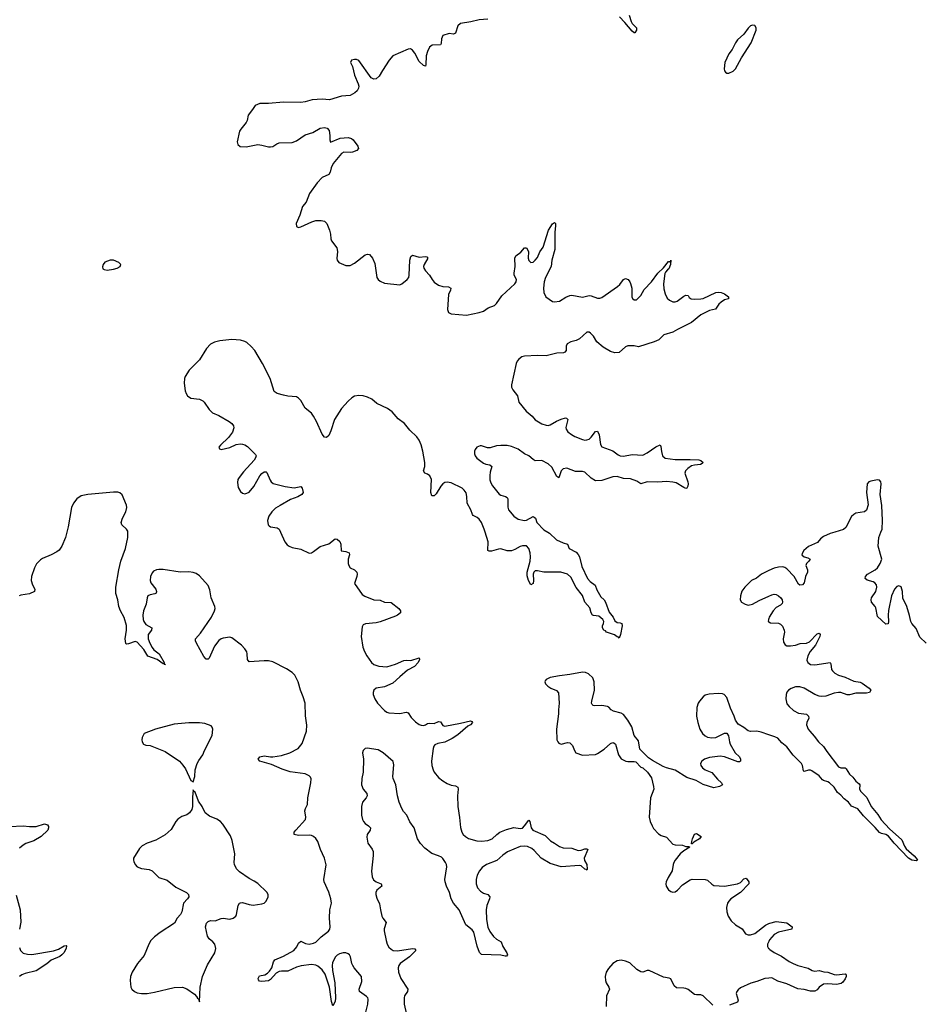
# Model space of a CAD drawing. Header units: inches. Extents: x 1552086 to 1694788, y 812325 to 917226.
# Tile 81 of 109: x 1633038 to 1641456, y 895610 to 904767. Entities that reach past the tile are written whole.
import ezdxf

# ---------------------------------------------------------------- set-up
doc = ezdxf.new("R2010")
doc.units = ezdxf.units.IN
doc.header["$MEASUREMENT"] = 0
for name, color, linetype in [('B6839', 7, 'Continuous'), ('B6849', 7, 'Continuous'), ('B6930', 7, 'Continuous'), ('B6940', 7, 'Continuous')]:
    doc.layers.add(name, color=color, linetype=linetype)

msp = doc.modelspace()

# ---------------------------------------------------------------- linework, layer by layer
at = {"layer": 'B6839', "color": 6}
for points, elevation in [([(1633476.5, 900000), (1633465, 899950), (1633430.6, 899869.4), (1633405.2, 899834.8), (1633382.8, 899817.2), (1633330, 899789.2), (1633250, 899756.3), (1633230, 899743.2), (1633194.8, 899705.2), (1633175.1, 899670), (1633148.9, 899590), (1633143.9, 899550), (1633155.9, 899510), (1633178.7, 899470), (1633175.2, 899450), (1633130, 899428.2), (1633050, 899415.7), (1633032.2, 899407.8)], 800), ([(1636233.8, 895450), (1636272.4, 895610), (1636276.3, 895656.3), (1636272.5, 895670), (1636262.5, 895682.5), (1636196.9, 895730), (1636194.3, 895750), (1636218.5, 895821.5), (1636215.1, 895870), (1636148.2, 895948.2), (1636134.5, 895970), (1636125.5, 895990), (1636111.9, 896051.9), (1636102.7, 896070), (1636090, 896080.9), (1636069.3, 896089.3), (1636043.6, 896090), (1636010, 896079.9), (1635990, 896067.8), (1635970, 896047), (1635944.7, 895995.3), (1635941.1, 895970), (1635944.9, 895924.9), (1635968.7, 895810), (1635973.7, 895670), (1635970, 895635.6), (1635950, 895595.1), (1635936.5, 895636.5), (1635918.2, 895770), (1635878.8, 895890), (1635850, 895931.7), (1635810, 895964.8), (1635790, 895973.9), (1635750, 895978.9), (1635652.7, 895967.3), (1635610, 895956.1), (1635530, 895917.2), (1635470, 895918.7), (1635450, 895914.8), (1635421.6, 895898.4), (1635370, 895841.6), (1635350, 895827.5), (1635290, 895821.9), (1635266, 895826), (1635256.6, 895836.6), (1635253.2, 895850), (1635266.4, 895873.6), (1635316.9, 895883.1), (1635341, 895899), (1635360.6, 895919.4), (1635382.6, 895950), (1635396.3, 896003.7), (1635410, 896022.5), (1635490, 896056.9), (1635585.1, 896110), (1635615.3, 896144.7), (1635630, 896178.4), (1635650, 896196.4), (1635696, 896176), (1635730, 896170.1), (1635770, 896178.7), (1635790, 896188.7), (1635841.1, 896238.9), (1635906.8, 896290), (1635920.7, 896310), (1635925, 896330), (1635916.8, 896410), (1635922.2, 896490), (1635936.6, 896550), (1635929.5, 896590), (1635910, 896651.4), (1635867.2, 896750), (1635864.1, 896770), (1635887.3, 896907.3), (1635870.7, 896970), (1635832.5, 897050), (1635810, 897123.7), (1635791.5, 897151.5), (1635770, 897169.9), (1635750, 897179), (1635730, 897181.9), (1635630, 897180.1), (1635588.7, 897190), (1635589.9, 897210), (1635604, 897230), (1635695.8, 897330), (1635698.6, 897350), (1635689.4, 897410.6), (1635693.2, 897430), (1635713.2, 897466.8), (1635714.9, 897530), (1635744.8, 897670), (1635745.8, 897705.9), (1635741, 897721), (1635730, 897734.6), (1635690, 897753.4), (1635553, 897773), (1635476.9, 897796.9), (1635379, 897839), (1635268.7, 897870), (1635253.3, 897890), (1635271, 897910), (1635310, 897920.1), (1635370, 897911.4), (1635390, 897912.6), (1635470, 897922.6), (1635550, 897947.2), (1635627.3, 897990), (1635663.8, 898036.2), (1635703.6, 898150), (1635706.6, 898206.6), (1635693, 898293), (1635691.6, 898410), (1635674.1, 898470), (1635647.1, 898530), (1635627.5, 898610), (1635594.3, 898670), (1635570, 898695.7), (1635516.4, 898730), (1635390, 898794.2), (1635350, 898803.2), (1635310, 898804.3), (1635170, 898794.1), (1635156.2, 898816.2), (1635152.8, 898870), (1635147.7, 898887.7), (1635130, 898915.9), (1635099.6, 898950), (1635010, 899018.5), (1634990, 899024.3), (1634930, 899015.9), (1634910, 899008.8), (1634890, 898994.7), (1634850, 898941.6), (1634797.7, 898830), (1634790, 898820.4), (1634770, 898820.7), (1634750, 898846), (1634681.9, 898970), (1634671.8, 898990), (1634671.6, 899010), (1634717.8, 899062.2), (1634820.8, 899210), (1634849.9, 899270), (1634854.2, 899290), (1634851.8, 899310), (1634816.7, 899390), (1634805.9, 899465.9), (1634790, 899505.6), (1634710, 899595), (1634677.1, 899617), (1634650, 899626.1), (1634610, 899631), (1634530, 899629.3), (1634370, 899654.2), (1634330, 899654.9), (1634309.2, 899650.8), (1634283, 899637), (1634270, 899622.4), (1634254.8, 899590), (1634249.6, 899550), (1634257.2, 899530), (1634304.5, 899470), (1634310.5, 899449.5), (1634305, 899435), (1634293.6, 899426.4), (1634250, 899419.3), (1634230, 899408.3), (1634222.7, 899390), (1634212.1, 899330), (1634187.5, 899270), (1634182.9, 899230), (1634186.9, 899190), (1634192.1, 899170), (1634210, 899142.2), (1634265.8, 899110), (1634264, 899090), (1634231.9, 899048.1), (1634233, 899010), (1634247, 898967), (1634268.3, 898928.3), (1634286.3, 898906.3), (1634334, 898870), (1634381.5, 898790), (1634380.2, 898780.2), (1634391.7, 898768.3), (1634383.7, 898770), (1634379.6, 898779.6), (1634370, 898775.3), (1634315.4, 898815.4), (1634228.5, 898848.5), (1634191.2, 898910), (1634130, 898978.8), (1634110, 898983.1), (1634050, 898961), (1634030, 898960.6), (1634025.1, 898965.1), (1634019.4, 899010), (1634031.2, 899090), (1634030, 899131.8), (1634007.9, 899207.9), (1633973.9, 899270), (1633960.7, 899310), (1633950.4, 899370), (1633932.8, 899430), (1633930.5, 899489.5), (1633959.1, 899650), (1633978, 899730), (1634022.3, 899850), (1634042.4, 899950), (1634042.6, 900000)], 800), ([(1635462.3, 900000), (1635502.7, 899910), (1635523.6, 899883.6), (1635541.4, 899870), (1635570, 899856.9), (1635650, 899842.9), (1635730, 899805.3), (1635750, 899809.5), (1635770, 899821.2), (1635830, 899867.1), (1635910, 899893.6), (1635970, 899939.3), (1635990, 899934.8), (1636013.8, 899913.8), (1636024.3, 899890), (1636025.8, 899825.8), (1636070, 899821.7), (1636101.3, 899810), (1636104.1, 899790), (1636090.1, 899750), (1636090.1, 899710), (1636096.8, 899690), (1636110.6, 899670.6), (1636149.6, 899649.6), (1636171.1, 899630), (1636175.2, 899610), (1636172.5, 899587.5), (1636150, 899524.7), (1636222.4, 899422.4), (1636244.6, 899404.6), (1636328.8, 899370), (1636389.6, 899369.6), (1636430, 899350.7), (1636490, 899347.8), (1636562.3, 899290), (1636578.9, 899270), (1636576.1, 899250), (1636551, 899230), (1636530, 899220.2), (1636390, 899167.7), (1636350, 899158.4), (1636251.6, 899148.4), (1636230, 899138.4), (1636219.9, 899120.1), (1636211, 899029), (1636227.3, 898930), (1636241.8, 898890), (1636264.2, 898850), (1636308.3, 898790), (1636330.4, 898770.4), (1636374.9, 898754.9), (1636450, 898749), (1636530, 898772.5), (1636610, 898808.4), (1636630, 898810.9), (1636674.2, 898805.8), (1636750, 898830.9), (1636755.5, 898815.5), (1636742.7, 898790), (1636708.1, 898750), (1636643.9, 898716.1), (1636570, 898655.8), (1636504.9, 898595.1), (1636430, 898562.1), (1636351.5, 898550), (1636330, 898532), (1636322, 898510), (1636323.8, 898490), (1636338.6, 898450), (1636364.4, 898410), (1636430, 898341), (1636450, 898326.9), (1636470, 898320.6), (1636570, 898315.5), (1636630, 898325.5), (1636650, 898319.4), (1636677, 898277), (1636716.2, 898236.2), (1636750, 898211.5), (1636770, 898205.7), (1636790, 898203.9), (1636810, 898208.7), (1636830, 898220.6), (1636850, 898225.7), (1636890, 898222.5), (1636930, 898238.9), (1636950, 898236.1), (1636970, 898204.2), (1636990, 898198), (1637135.8, 898224.2), (1637227.8, 898247.8), (1637241.1, 898241.1), (1637247.9, 898230), (1637229.2, 898210), (1637204.2, 898195.8), (1637110, 898114.8), (1637059.1, 898080.9), (1636990, 898047.4), (1636923.9, 898036.1), (1636898.1, 898021.9), (1636887.9, 898010), (1636880.6, 897990), (1636866.7, 897870), (1636869.6, 897830.4), (1636879.9, 897790), (1636890, 897767.8), (1636930, 897718.7), (1636970, 897687.1), (1637010, 897664.1), (1637048.3, 897648.3), (1637090, 897643.2), (1637110.1, 897630.1), (1637115, 897610), (1637106.1, 897550), (1637110.1, 897450), (1637125.9, 897345.9), (1637133.9, 897253.9), (1637147, 897210), (1637160.2, 897190), (1637180.7, 897170), (1637210, 897153.4), (1637286.4, 897130), (1637330, 897126.1), (1637390, 897134.5), (1637430, 897148.9), (1637472.8, 897190), (1637502.3, 897210), (1637563.6, 897236.4), (1637630, 897252.9), (1637690, 897245.2), (1637710.4, 897249.6), (1637730.8, 897269.2), (1637770, 897322.8), (1637781.1, 897310), (1637790.8, 897250), (1637808.1, 897230), (1637921.3, 897181.3), (1637970.4, 897130.4), (1638010.1, 897110), (1638056.8, 897076.8), (1638090, 897065.6), (1638170, 897062.6), (1638230, 897040.4), (1638256.3, 897043.7), (1638290, 897056), (1638310, 897056.5), (1638320.3, 897050), (1638283.5, 896970), (1638286.4, 896946.4), (1638308.8, 896910), (1638313.3, 896866.7), (1638310, 896859), (1638304.8, 896864.8), (1638290, 896867.8), (1638256.9, 896896.9), (1638242, 896902), (1638070, 896887.2), (1637970, 896919.6), (1637884.2, 896970), (1637820.3, 897040.3), (1637797.9, 897057.9), (1637756.6, 897076.6), (1637730, 897082.2), (1637690, 897077.8), (1637572.3, 897027.7), (1637530, 896997.6), (1637472.5, 896947.5), (1637377.2, 896910), (1637336.9, 896883.1), (1637311.7, 896850), (1637291.5, 896810), (1637281.5, 896770), (1637279.6, 896730), (1637294, 896694), (1637321.8, 896661.8), (1637350, 896643.9), (1637390.3, 896630), (1637407.7, 896610), (1637406.3, 896590), (1637381.5, 896530), (1637372.6, 896490), (1637378.1, 896398.1), (1637388.8, 896328.8), (1637408.1, 896288.1), (1637441.5, 896241.5), (1637470, 896216.4), (1637513.4, 896190), (1637529.1, 896149.1), (1637565.3, 896090), (1637570.9, 896069.1), (1637561.4, 896058.6), (1637550, 896056.6), (1637510, 896065.7), (1637330, 896072.4), (1637312.8, 896092.8), (1637290.3, 896150.3), (1637260.7, 896280.7), (1637242.7, 896302.7), (1637185.8, 896350), (1637124.3, 896490), (1637070, 896549.7), (1637048.6, 896590), (1637033.2, 896650), (1637005.2, 896710), (1636992.7, 896750), (1636991, 896771), (1637008.3, 896890), (1637004.9, 896910), (1636994.8, 896930), (1636970, 896966.5), (1636957.4, 896977.4), (1636930.9, 896991), (1636870, 897011.2), (1636802.6, 897062.6), (1636764.3, 897104.3), (1636735.5, 897150), (1636703.8, 897250), (1636665.7, 897305.7), (1636635.7, 897370), (1636604.5, 897404.5), (1636590.5, 897430), (1636565.9, 897490), (1636549.6, 897549.5), (1636535.3, 897650), (1636510.5, 897710.5), (1636507, 897730), (1636516.6, 897836.6), (1636509.2, 897869.2), (1636416.9, 897950), (1636370, 897975.9), (1636268.8, 897991.2), (1636250, 897989), (1636229.1, 897970.9), (1636225.7, 897950), (1636232.8, 897890), (1636231.8, 897770), (1636218.5, 897710), (1636215.9, 897650), (1636229.6, 897610), (1636264, 897570), (1636267.8, 897550), (1636257.2, 897530), (1636224.3, 897490), (1636216.4, 897450), (1636215.9, 897370), (1636223.8, 897330), (1636233.1, 897310), (1636249.6, 897290), (1636279.6, 897270), (1636297.5, 897250), (1636295, 897230), (1636266.7, 897190), (1636263.1, 897163.1), (1636274.8, 897110), (1636313.9, 897053.9), (1636323.3, 897030), (1636324.6, 896995.4), (1636307.4, 896847.4), (1636314, 896794), (1636327, 896767), (1636350.1, 896750.1), (1636398, 896730), (1636405, 896710), (1636358, 896670), (1636349.5, 896650), (1636347.7, 896630), (1636356.2, 896596.2), (1636383.1, 896543.1), (1636390.1, 896489.9), (1636405.4, 896430), (1636414.6, 896410), (1636444.7, 896370), (1636426.8, 896313.2), (1636425.9, 896294.1), (1636442.9, 896202.9), (1636453.2, 896170), (1636470, 896140.5), (1636490, 896121.3), (1636510, 896111.3), (1636550, 896106.3), (1636688.3, 896128.2), (1636710, 896126.5), (1636721.5, 896110), (1636661.3, 896050), (1636575.3, 895990), (1636561.4, 895970), (1636556.3, 895950), (1636559.9, 895910), (1636579.4, 895850), (1636644.4, 895750), (1636642.8, 895730), (1636614.2, 895690), (1636610.7, 895669.3), (1636612.9, 895610), (1636634, 895514)], 800), ([(1637946.5, 900000), (1637961.9, 899990), (1638028, 899928), (1638090, 899900.1), (1638129.5, 899889.5), (1638146.3, 899850), (1638210, 899814.5), (1638230, 899792.6), (1638240.8, 899770), (1638262.2, 899682.2), (1638315.3, 899570), (1638340.8, 899540.8), (1638388, 899508), (1638403.1, 899463.1), (1638439.9, 899399.9), (1638470.1, 899370), (1638483.6, 899350), (1638517.3, 899257.3), (1638552.8, 899210), (1638570, 899177.1), (1638590, 899159.3), (1638618.4, 899158.4), (1638634.8, 899150), (1638638, 899130), (1638624, 899050), (1638610, 899015.3), (1638605.1, 899025.1), (1638590, 899028.2), (1638565.3, 899045.3), (1638491.3, 899070), (1638482.1, 899082.1), (1638468.3, 899090), (1638455.3, 899110), (1638453.8, 899130), (1638464.4, 899150), (1638467.2, 899170), (1638458.7, 899190), (1638419.8, 899219.8), (1638370, 899225.6), (1638363, 899230), (1638351.1, 899250), (1638336.6, 899296.6), (1638289.5, 899350), (1638270.3, 899410.3), (1638210, 899485.4), (1638161.3, 899581.2), (1638129.5, 899609.5), (1638067.7, 899627.7), (1637908.3, 899628.3), (1637850, 899641.8), (1637830, 899641.5), (1637816.1, 899630), (1637809.6, 899610), (1637812.9, 899550), (1637810, 899522.9), (1637790, 899511.8), (1637766.6, 899550), (1637753.7, 899593.7), (1637754.1, 899630), (1637782.9, 899730), (1637785.2, 899770), (1637781.4, 899810), (1637771.2, 899848.8), (1637750, 899873.9), (1637710, 899874.9), (1637690, 899867.6), (1637641.7, 899838.3), (1637610, 899827.6), (1637570, 899827.9), (1637510, 899844.9), (1637490, 899843.7), (1637423.1, 899823.1), (1637403, 899823), (1637390, 899829.8), (1637393.8, 899910), (1637365.3, 900000)], 800), ([(1640000, 899644), (1639970.1, 899629.9), (1639932.8, 899610), (1639885.8, 899574.2), (1639838.6, 899550), (1639776.6, 899490), (1639749.2, 899450.8), (1639736.4, 899410), (1639735, 899370), (1639748.3, 899348.3), (1639780.3, 899330), (1639810, 899320.6), (1639850, 899330.1), (1639910, 899364.6), (1640000, 899405.5)], 900), ([(1640000, 899197.1), (1639997.3, 899190), (1639995.8, 899170), (1640000, 899167.1)], 900), ([(1640000, 898117.6), (1639930, 898141.1), (1639890, 898148.9), (1639830, 898147.8), (1639810, 898151.8), (1639770, 898184.9), (1639716.8, 898216.8), (1639691.3, 898251.3), (1639679.9, 898290), (1639645.3, 898365.3), (1639610, 898463.2), (1639586.8, 898490), (1639570, 898497.6), (1639530, 898501.9), (1639445.6, 898494.4), (1639410, 898483.8), (1639390, 898469.1), (1639355.6, 898430), (1639343.1, 898410), (1639333.2, 898370), (1639330.1, 898290), (1639339.9, 898230), (1639359.1, 898170), (1639385.4, 898130), (1639410, 898105.4), (1639430, 898094.4), (1639472.5, 898087.5), (1639510, 898090.7), (1639590, 898132.9), (1639610.1, 898130.1), (1639627.5, 898107.5), (1639634.4, 898050), (1639641.9, 898030), (1639688.9, 897948.9), (1639727.4, 897910), (1639738.3, 897890), (1639737.2, 897870), (1639730, 897865.4), (1639713.7, 897866.3), (1639590, 897912.9), (1639550, 897918.2), (1639450, 897906.6), (1639404.5, 897890), (1639378.2, 897870), (1639366.1, 897850), (1639368.3, 897830), (1639383.7, 897810), (1639410, 897790.1), (1639470, 897765.3), (1639523.1, 897703.1), (1639562.7, 897670), (1639571.3, 897650), (1639543.5, 897636.5), (1639490, 897623.5), (1639390, 897654.6), (1639324.9, 897690), (1639239.3, 897719.3), (1639130, 897786.8), (1639050, 897808.2), (1639020.5, 897820.5), (1638918.4, 897878.4), (1638883.2, 897903.2), (1638803.5, 897983.5), (1638790, 898058.8), (1638750.7, 898110.7), (1638727, 898190), (1638690, 898252.5), (1638650, 898306.5), (1638630, 898318.4), (1638556.7, 898336.7), (1638537, 898350), (1638514.2, 898374.2), (1638500.8, 898380.8), (1638450, 898388.5), (1638384.5, 898384.5), (1638368.3, 898388.3), (1638359, 898399), (1638354, 898410), (1638355, 898430), (1638381.1, 898530), (1638379, 898610), (1638365.9, 898645.9), (1638324.6, 898684.6), (1638296.6, 898696.6), (1638270, 898698), (1638150, 898676.8), (1638054.1, 898665.9), (1637970, 898649.3), (1637930.5, 898629.5), (1637922, 898618), (1637919.1, 898610), (1637924.4, 898590), (1637946.4, 898570), (1637974.4, 898550), (1638028.2, 898528.2), (1638045.9, 898505.9), (1638053.8, 898410), (1638045.5, 898350), (1638047.2, 898310), (1638028.9, 898170), (1638032.2, 898070), (1638039.3, 898050), (1638050, 898038), (1638070, 898030.3), (1638130, 898044.7), (1638150, 898041.2), (1638177.4, 898017.4), (1638193.7, 897970), (1638207.2, 897947.2), (1638270, 897927.2), (1638390, 897934), (1638410, 897941.2), (1638470, 897983), (1638530, 898036.3), (1638550, 898043.6), (1638560.3, 898040.3), (1638576.1, 898030), (1638603.7, 897930), (1638630, 897892.1), (1638670.8, 897870), (1638690, 897866.7), (1638749.5, 897869.5), (1638765.3, 897865.3), (1638810, 897816.3), (1638830, 897810.5), (1638874.8, 897770), (1638910, 897716), (1638930, 897635.5), (1638932.1, 897610), (1638901.7, 897530), (1638889.7, 897350), (1638898.1, 897310), (1638916.2, 897270), (1638930, 897246.2), (1638975.1, 897195.1), (1638999.7, 897179.7), (1639050, 897164.3), (1639110, 897100.4), (1639130, 897092.3), (1639198.9, 897090), (1639230, 897077.8), (1639258.4, 897078.4), (1639266.8, 897070), (1639210, 897037), (1639176.6, 897010), (1639130, 896951.6), (1639118, 896930), (1639111, 896910), (1639104.1, 896850), (1639064.6, 896790), (1639045.8, 896750), (1639043.2, 896730), (1639047.5, 896710), (1639070, 896674), (1639090, 896658), (1639110, 896653.8), (1639130, 896657.3), (1639151.1, 896670), (1639198.4, 896721.6), (1639270, 896768.6), (1639290, 896774.3), (1639410, 896770.2), (1639430, 896764.7), (1639470, 896727.9), (1639490, 896716.3), (1639590, 896709.2), (1639710, 896730.1), (1639737.7, 896742.3), (1639770, 896776.3), (1639790, 896783.5), (1639815.8, 896750), (1639813.8, 896730), (1639738.7, 896650), (1639648.8, 896590), (1639627.9, 896570), (1639615.7, 896550), (1639607, 896510), (1639611.4, 896471.4), (1639623.1, 896430), (1639650, 896386.1), (1639690.1, 896350), (1639753.1, 896313.1), (1639785.4, 896265.4), (1639810, 896254.6), (1639830, 896255), (1639870, 896267.3), (1639970, 896347), (1640000, 896360.6)], 900), ([(1632943.5, 897263.5), (1633070, 897270.7), (1633130, 897264.1), (1633190, 897264.7), (1633270, 897289.6), (1633297.9, 897277.9), (1633305, 897265), (1633306.7, 897250), (1633298.9, 897230), (1633237.6, 897170), (1633170.4, 897129.6), (1633095.5, 897104.5), (1633069.5, 897090.5), (1633037.6, 897062.4)], 800), ([(1633006.1, 896626.1), (1633042.6, 896490), (1633047.3, 896372.7), (1633037.6, 896310)], 800), ([(1640000, 896194.7), (1639988, 896170), (1639988.3, 896148.3), (1639998.3, 896130), (1640000, 896128.4)], 900), ([(1633037.2, 896137.2), (1633045.2, 896110), (1633070, 896085.5), (1633110, 896075.6), (1633150, 896073.7), (1633353, 896107), (1633398.1, 896121.9), (1633450, 896153.8), (1633470, 896157.1), (1633473.3, 896153.3), (1633469.1, 896130), (1633447.1, 896090), (1633430.9, 896070), (1633410, 896053.7), (1633330, 896021.2), (1633290, 895986), (1633190, 895922), (1633090, 895896), (1633057.3, 895882.7), (1633037.5, 895870)], 800), ([(1639482, 895602), (1639390, 895689.8), (1639370, 895697.7), (1639330, 895697), (1639310, 895702.2), (1639250, 895746.8), (1639230, 895756.1), (1639210, 895761.6), (1639144.5, 895764.5), (1639122.4, 895782.4), (1639090, 895845.5), (1639074, 895854), (1639021.5, 895861.5), (1638890, 895924.4), (1638870, 895924.1), (1638830, 895909.1), (1638810, 895911.9), (1638773.2, 895933.2), (1638710, 895994.2), (1638670, 896012.4), (1638630, 896021.6), (1638590, 896013.8), (1638550, 895989.7), (1638510, 895942.6), (1638489.3, 895910), (1638481.4, 895870), (1638484.4, 895830), (1638489.4, 895810), (1638515.4, 895770), (1638521.5, 895750), (1638493.2, 895690), (1638490.2, 895590)], 900), ([(1640000, 895853.9), (1639964.9, 895850), (1639890, 895821.3), (1639834.1, 895805.9), (1639736.8, 895763.2), (1639714.9, 895745.1), (1639704.5, 895730), (1639699, 895710), (1639716.8, 895650), (1639708.8, 895631.2), (1639637.1, 895602.9)], 900)]:
    msp.add_lwpolyline(points, dxfattribs=dict(at, elevation=elevation))
at = {"layer": 'B6839', "color": 6, "elevation": 900}
for points in [[(1634710, 898227.6), (1634610, 898226.8), (1634475.2, 898215.2), (1634300.7, 898170), (1634196, 898130), (1634177.3, 898090), (1634173.4, 898070), (1634177.1, 898050), (1634190, 898028.4), (1634210, 898019.3), (1634250, 898015.8), (1634390, 897960.7), (1634522, 897870), (1634555.1, 897835.1), (1634579.2, 897799.2), (1634630, 897691), (1634650, 897678), (1634666.6, 897730), (1634669.4, 897790), (1634686.9, 897850), (1634701.7, 897878.4), (1634739.3, 897930), (1634755.5, 897970), (1634827.4, 898110), (1634833, 898170), (1634828.2, 898188.2), (1634818.5, 898198.5), (1634760, 898220)], [(1634650, 897606), (1634642.9, 897537.1), (1634643.8, 897450), (1634637.1, 897422.9), (1634617.2, 897390), (1634590, 897372.2), (1634544.7, 897355.3), (1634508.5, 897331.5), (1634490.2, 897310), (1634445.5, 897234.5), (1634390, 897186.4), (1634302.6, 897137.4), (1634222.8, 897110), (1634175.1, 897084.9), (1634150, 897059.5), (1634097.1, 896970), (1634094.9, 896950), (1634099, 896939), (1634112.4, 896910), (1634130.4, 896890), (1634170, 896872.2), (1634242.7, 896862.7), (1634270, 896852.3), (1634330.4, 896790), (1634410, 896763.7), (1634490, 896697.9), (1634589.4, 896649.4), (1634607.6, 896630), (1634610.3, 896610), (1634598.3, 896590), (1634560.7, 896550), (1634545.9, 896470), (1634533.3, 896446.7), (1634502.2, 896410), (1634476.6, 896363.4), (1634342.3, 896277.7), (1634290, 896236.4), (1634257.5, 896202.5), (1634239.4, 896170), (1634196.4, 896063.6), (1634134.2, 895990), (1634084, 895910), (1634068.8, 895870), (1634065.1, 895830), (1634070.9, 895770.9), (1634081.1, 895750), (1634103.6, 895730), (1634130, 895717.8), (1634170, 895709.4), (1634222, 895710), (1634290, 895722.2), (1634473.4, 895766.6), (1634550, 895770.2), (1634592.4, 895752.4), (1634663, 895703), (1634682.3, 895682.3), (1634690, 895666.8), (1634699.9, 895659.9), (1634710, 895632), (1634714.2, 895770), (1634738.4, 895870), (1634783.6, 895976.4), (1634851.3, 896090), (1634862.6, 896130), (1634851.4, 896170), (1634834.2, 896190), (1634797.6, 896217.6), (1634782.2, 896242.2), (1634764.7, 896330), (1634775.5, 896364.5), (1634790, 896381), (1634810, 896388.4), (1634854.6, 896385.5), (1634910, 896409.4), (1634930.7, 896410.7), (1634990, 896402.4), (1635022, 896410), (1635046.5, 896430), (1635054.6, 896445.4), (1635068, 896530), (1635080.7, 896550), (1635090, 896555.2), (1635110, 896556.4), (1635170, 896537.2), (1635207.2, 896532.8), (1635290, 896544.7), (1635310, 896551.7), (1635330, 896568.7), (1635347.4, 896610), (1635346, 896630), (1635334.1, 896654.1), (1635250, 896732.6), (1635216.6, 896756.6), (1635170, 896779.8), (1635081.1, 896841.1), (1635052.5, 896870), (1635035, 896910), (1635032.2, 896930), (1635037.8, 897010), (1635013.3, 897133.3), (1634997.9, 897177.9), (1634925.8, 897285.8), (1634903.1, 897310), (1634870, 897332.4), (1634800.7, 897360.7), (1634761.5, 897390), (1634733.5, 897450), (1634700.5, 897500.5), (1634670, 897584), (1634653.2, 897593.2)], [(1639290, 897103), (1639283.8, 897103.8), (1639284.6, 897124.6), (1639290.5, 897150), (1639310, 897193.2), (1639330, 897199.7), (1639370.9, 897170.9), (1639357.6, 897150), (1639303.1, 897116.9)]]:
    msp.add_lwpolyline(points, close=True, dxfattribs=at)
at = {"layer": 'B6849', "color": 6, "elevation": 900}
for points in [[(1640614.1, 900000), (1640570, 899986.9), (1640510, 899959.5), (1640481, 899939), (1640454.1, 899905.9), (1640370, 899866.7), (1640327.5, 899830), (1640313.2, 899810), (1640307.2, 899790), (1640310, 899785.6), (1640330, 899771.5), (1640362.3, 899762.3), (1640386, 899750), (1640374, 899730), (1640351.9, 899710), (1640343.7, 899690), (1640360.1, 899650), (1640360.4, 899630), (1640343.3, 899590), (1640330.8, 899529.2), (1640314.2, 899510), (1640290, 899508.9), (1640278.5, 899518.5), (1640237.9, 899590), (1640170, 899661.3), (1640150, 899673.5), (1640130, 899677.3), (1640090, 899676.1), (1640050, 899667.5), (1640000, 899644)], [(1641463.6, 898970), (1641404.6, 899024.6), (1641370, 899105.8), (1641331.8, 899150), (1641320.7, 899170), (1641310, 899227), (1641284.4, 899310), (1641245.6, 899385.6), (1641245.2, 899450), (1641230, 899491), (1641210, 899502.4), (1641190, 899495.1), (1641170, 899470.9), (1641142.1, 899410), (1641113.2, 899273.2), (1641110.1, 899229.9), (1641114.5, 899170), (1641110, 899149.8), (1641090, 899144.7), (1641010, 899215.1), (1640997.2, 899297.2), (1640990.9, 899310.9), (1640955.8, 899350), (1640951.5, 899370), (1640956.1, 899390), (1640995.9, 899450), (1641005.1, 899490), (1641001.3, 899510), (1640986, 899530), (1640970, 899539.7), (1640914.1, 899554.1), (1640896.2, 899570), (1640901.1, 899590), (1640917.6, 899610), (1640990, 899649.6), (1641010, 899669.6), (1641036.6, 899710), (1641052.3, 899750), (1641017.2, 899870), (1641023.9, 899950), (1641042.4, 900000)], [(1640000, 899405.5), (1640030, 899419.1), (1640050, 899423.1), (1640070, 899419.8), (1640090.2, 899410), (1640114, 899390), (1640125.5, 899370), (1640129.3, 899350), (1640124, 899336), (1640110, 899321.5), (1640070, 899300.2), (1640042.4, 899270), (1640005, 899210), (1640000, 899197.1)], [(1640000, 899167.1), (1640016.1, 899156.1), (1640090, 899155.3), (1640110, 899145.4), (1640127, 899127), (1640144.2, 899090), (1640145.3, 899070), (1640133.2, 899010), (1640138.6, 898978.6), (1640151.9, 898951.9), (1640170, 898943.2), (1640203.7, 898943.7), (1640250, 898949), (1640293.7, 898966.3), (1640352.4, 898967.6), (1640379.5, 898980.5), (1640450, 899053.9), (1640470, 899060.3), (1640479.1, 899050), (1640474.5, 899030), (1640434.5, 898950), (1640385.7, 898890), (1640362.3, 898850), (1640355.3, 898810), (1640364.2, 898790), (1640390, 898770.9), (1640430, 898766), (1640570, 898787.6), (1640577.7, 898777.7), (1640584.4, 898724.4), (1640592.2, 898710), (1640614.3, 898690), (1640650, 898672.3), (1640710, 898653.3), (1640790, 898614.3), (1640850, 898605.3), (1640870, 898596.3), (1640932.8, 898550), (1640948.7, 898530), (1640936.3, 898510), (1640910, 898502.3), (1640810, 898502.3), (1640750.9, 898489.1), (1640730, 898488.8), (1640670, 898508.9), (1640650, 898510.2), (1640610, 898502.6), (1640530, 898475.2), (1640490, 898471.2), (1640470, 898474.8), (1640430, 898491.7), (1640330, 898549.9), (1640290, 898561.3), (1640250, 898562.3), (1640210, 898547.1), (1640185, 898530), (1640170, 898512.3), (1640161.1, 898490), (1640158, 898450), (1640170, 898405.6), (1640190, 898378.2), (1640230, 898342.7), (1640277.6, 898317.6), (1640350, 898308.6), (1640370, 898290.9), (1640372, 898270), (1640354.1, 898230), (1640352.5, 898210), (1640368.1, 898170), (1640382.5, 898150), (1640423.8, 898103.8), (1640463.3, 898050), (1640508.7, 898008.7), (1640540.4, 897960.5), (1640650, 897818.8), (1640670, 897809.7), (1640710, 897809.6), (1640720.7, 897800.7), (1640750, 897750.6), (1640783.1, 897723.1), (1640810, 897685), (1640839.5, 897659.5), (1640846, 897650), (1640843.3, 897610), (1640856.6, 897590), (1640913.2, 897533.2), (1640953.9, 897450), (1641013.7, 897373.7), (1641044.6, 897324.6), (1641122.2, 897242.2), (1641238.3, 897138.3), (1641261.4, 897081.4), (1641277.4, 897057.4), (1641352.9, 896990), (1641372, 896970), (1641381.6, 896950), (1641375.3, 896944.7), (1641330.1, 896949.9), (1641298.1, 896970), (1641166.9, 897110), (1641113.5, 897173.5), (1641089.9, 897190), (1641050, 897198.8), (1641028.4, 897208.4), (1640990, 897253.2), (1640881.5, 897361.5), (1640830, 897428.5), (1640770, 897451.4), (1640742.6, 897490), (1640701.4, 897521.4), (1640670, 897556.1), (1640639.8, 897579.8), (1640608.7, 897630), (1640564.8, 897670), (1640550, 897680.4), (1640510, 897691.3), (1640498.7, 897698.7), (1640470, 897733.3), (1640402.1, 897782.1), (1640390, 897787.5), (1640370, 897786.4), (1640330, 897776.6), (1640322, 897782), (1640314.9, 897830), (1640304.9, 897850), (1640228.4, 897928.4), (1640170, 898004.2), (1640123.2, 898043.2), (1640084.1, 898084.1), (1640058.1, 898098.1), (1640000, 898117.6)], [(1640000, 896360.6), (1640010, 896365.2), (1640070, 896380.3), (1640170, 896366.8), (1640218, 896330), (1640215.5, 896310), (1640090, 896282.1), (1640050, 896259.2), (1640007.4, 896210), (1640000, 896194.7)], [(1640000, 896128.4), (1640010, 896119.6), (1640050, 896092.9), (1640118.6, 896058.6), (1640190, 896008.6), (1640228.4, 895988.4), (1640271.4, 895970), (1640365.5, 895945.5), (1640404.4, 895924.4), (1640430, 895919.3), (1640470, 895922.9), (1640512.5, 895912.5), (1640550, 895909.7), (1640607.4, 895887.4), (1640630, 895883.9), (1640710, 895892.5), (1640716.2, 895890), (1640719.7, 895879.7), (1640720.8, 895870), (1640710, 895846.7), (1640690, 895816), (1640675, 895805), (1640630, 895794.6), (1640550, 895801.7), (1640510, 895796.4), (1640470.2, 895770), (1640450, 895743.5), (1640427.8, 895732.2), (1640387.3, 895732.7), (1640330, 895747.7), (1640270, 895755.1), (1640170, 895799.2), (1640085.5, 895825.5), (1640030, 895857.2), (1640000, 895853.9)]]:
    msp.add_lwpolyline(points, dxfattribs=at)
at = {"layer": 'B6930', "color": 6, "elevation": 800}
for points in [[(1638704.1, 904810), (1638721.5, 904750), (1638732.1, 904730), (1638771.3, 904690), (1638772.7, 904670), (1638754.5, 904645.5), (1638750, 904644.1), (1638730, 904659.6), (1638662, 904742), (1638612.8, 904792.8)], [(1637390, 904770.5), (1637310, 904765.7), (1637230, 904746.2), (1637135.6, 904730), (1637110.6, 904709.4), (1637090, 904640.7), (1637070, 904632.8), (1637030, 904636.9), (1636970, 904618.4), (1636959.7, 904590), (1636955.8, 904544.2), (1636947.9, 904532.1), (1636870.7, 904529.3), (1636847.8, 904510), (1636828, 904470), (1636815.9, 904430), (1636814.1, 904345.9), (1636810, 904333.2), (1636790, 904341.1), (1636750, 904377.2), (1636710, 904456.9), (1636690, 904482.7), (1636670, 904494.5), (1636650, 904493.1), (1636507.7, 904430), (1636473, 904390), (1636410, 904295.6), (1636380, 904240), (1636350, 904217.2), (1636330, 904214.5), (1636306.4, 904226.4), (1636190, 904386.6), (1636170, 904396.7), (1636150, 904397), (1636121, 904390), (1636112.4, 904370), (1636132.5, 904332.5), (1636150.1, 904250), (1636185.5, 904170), (1636190.3, 904149.7), (1636188.7, 904130), (1636174.5, 904105.5), (1636153.7, 904086.3), (1636110, 904063.1), (1636030, 904055.6), (1635918.2, 904021.8), (1635850, 904026.2), (1635757.3, 904022.7), (1635690, 904002.6), (1635650, 903996.4), (1635490, 904001.1), (1635350, 903986.3), (1635271.4, 903988.6), (1635225.5, 903970), (1635202, 903930), (1635160.1, 903879.9), (1635151.3, 903830), (1635142.4, 903810), (1635092.6, 903750), (1635081.6, 903730), (1635060.5, 903630), (1635064.9, 903604.9), (1635087.2, 903587.2), (1635143.4, 903583.4), (1635250, 903605.8), (1635290, 903600.8), (1635350, 903584.6), (1635370, 903584.6), (1635390, 903588.8), (1635427.7, 903612.3), (1635450, 903620.3), (1635570, 903624.9), (1635610, 903638.6), (1635690, 903694.4), (1635761.3, 903718.7), (1635830, 903758.7), (1635870, 903764.4), (1635897, 903757), (1635915.8, 903735.8), (1635921.6, 903690), (1635919.3, 903650), (1635927.1, 903627.1), (1636016.5, 903663.5), (1636092.3, 903672.3), (1636122, 903662), (1636137.6, 903650), (1636181.1, 903590), (1636188.7, 903570), (1636172.7, 903550), (1636130, 903534.3), (1636110, 903531.1), (1636050, 903535.7), (1636030, 903522.5), (1635952.3, 903430), (1635933.6, 903390), (1635924.8, 903350), (1635912.8, 903327.2), (1635850, 903299.8), (1635803.6, 903250), (1635733.1, 903150), (1635700.4, 903070), (1635667, 903030), (1635642, 902950), (1635607.2, 902870), (1635610, 902842.8), (1635630, 902834.9), (1635650, 902840.3), (1635752.6, 902887.4), (1635790, 902897.7), (1635839.3, 902899.3), (1635872.1, 902892.1), (1635892.4, 902872.4), (1635918.3, 902810), (1635928.3, 902771.7), (1635930.2, 902730), (1635935.6, 902710), (1635985.7, 902645.7), (1635991.8, 902610), (1635987.3, 902547.3), (1635990.3, 902530), (1636003.7, 902510), (1636070, 902480.2), (1636110, 902480.9), (1636150, 902501), (1636250, 902579), (1636270, 902587.2), (1636290, 902583.1), (1636317.8, 902550), (1636340.4, 902500.4), (1636357.4, 902370), (1636370.2, 902350.2), (1636390, 902333.7), (1636430, 902316.9), (1636570, 902299.5), (1636590, 902308.8), (1636640.5, 902350), (1636655.3, 902370), (1636659.4, 902390), (1636663.2, 902530), (1636675.1, 902564.9), (1636690, 902575.8), (1636750, 902559.4), (1636810, 902565.2), (1636821.5, 902561.5), (1636831.1, 902550), (1636796, 902490), (1636791.3, 902470), (1636794.8, 902454.8), (1636810, 902431.1), (1636848.1, 902390), (1636871, 902350), (1636890, 902326.4), (1636930, 902298.5), (1636970, 902286.4), (1637023.5, 902283.5), (1637044.6, 902270), (1637042.4, 902250), (1637024.7, 902210), (1637013, 902073), (1637024.8, 902044.8), (1637050, 902032), (1637190, 902020.3), (1637310, 902043.2), (1637350, 902056.5), (1637393.1, 902086.9), (1637449.9, 902110.1), (1637470, 902126.5), (1637519.8, 902200.2), (1637639.8, 902310), (1637653.3, 902330), (1637654.7, 902350), (1637635.5, 902390), (1637632.7, 902410), (1637643.6, 902470), (1637641.5, 902550), (1637650.5, 902569.5), (1637694.7, 902605.3), (1637730, 902644.6), (1637750, 902645.3), (1637766, 902610), (1637765.4, 902550), (1637770, 902528.4), (1637790, 902509), (1637810, 902513.1), (1637830, 902529.1), (1637850, 902554.9), (1637873.5, 902606.5), (1637902.8, 902650), (1637952.7, 902810), (1637990, 902867.9), (1638010, 902882), (1638016.9, 902870), (1638018.1, 902850), (1638012.7, 902790), (1638011.5, 902630), (1637982.8, 902530), (1637977.1, 902470), (1637924.4, 902370), (1637912.1, 902330), (1637905.4, 902270), (1637911.2, 902231.2), (1637928.7, 902190), (1637990, 902147.4), (1638010, 902142.8), (1638054.7, 902150), (1638113.5, 902186.5), (1638150, 902201.1), (1638170, 902203.7), (1638270, 902186), (1638330, 902202), (1638350, 902199.5), (1638410, 902176.5), (1638430, 902175.8), (1638450, 902182), (1638595.8, 902284.2), (1638616.8, 902303.2), (1638650, 902350.5), (1638670, 902360.4), (1638692.4, 902350), (1638708.7, 902330), (1638714.7, 902314.7), (1638728.1, 902270), (1638729.2, 902190), (1638733.9, 902173.9), (1638750, 902160.3), (1638770, 902162), (1638810, 902202.4), (1638843, 902257), (1638909.8, 902330), (1638968.9, 902410), (1639020.7, 902459.3), (1639070, 902518), (1639079, 902519), (1639087.3, 902512.7), (1639090, 902530.7), (1639086.2, 902490), (1639072.3, 902450), (1639058.3, 902441.7), (1639039.8, 902420.2), (1639034.1, 902405.9), (1639023.4, 902310), (1639025, 902265), (1639038.4, 902218.4), (1639057.6, 902177.6), (1639077.6, 902157.6), (1639110, 902143.1), (1639130, 902142.4), (1639150, 902148.4), (1639210, 902194.4), (1639230, 902204.6), (1639250, 902200.5), (1639261.7, 902181.7), (1639278.8, 902170), (1639306.9, 902166.9), (1639370, 902169.5), (1639390, 902174.1), (1639510, 902228.2), (1639531.6, 902231.6), (1639559.5, 902230), (1639590, 902218.1), (1639624.9, 902190), (1639626.8, 902170), (1639590, 902160.7), (1639558.8, 902141.2), (1639538, 902122), (1639504.6, 902075.4), (1639450, 902060.8), (1639370, 902021.8), (1639282.6, 901950), (1639152.9, 901887.1), (1639110, 901860.3), (1639025.4, 901834.6), (1638979, 901790), (1638934.4, 901770), (1638790, 901724.5), (1638750, 901734.4), (1638690, 901733.3), (1638670, 901724.1), (1638610, 901672.9), (1638570, 901667.7), (1638530, 901680.5), (1638462.5, 901722.5), (1638402, 901770), (1638370, 901822.1), (1638344.7, 901850), (1638330, 901860.9), (1638310, 901859.5), (1638241.8, 901798.2), (1638210, 901783.7), (1638159.6, 901770), (1638127.7, 901752.3), (1638116.6, 901730), (1638116.6, 901690), (1638104.8, 901675.2), (1638093.7, 901670), (1638030, 901664.3), (1637930, 901641.3), (1637850, 901645.2), (1637730, 901636.4), (1637706.2, 901630), (1637677.7, 901610), (1637660.8, 901590), (1637652.4, 901570), (1637629.6, 901470), (1637608.8, 901370), (1637610.1, 901350), (1637623.2, 901323.2), (1637665.8, 901270), (1637677, 901210), (1637745.4, 901125.4), (1637800.6, 901080.6), (1637830, 901045.3), (1637890, 901008), (1637930, 900994.7), (1637950, 900993.6), (1637970, 900998.8), (1638026.7, 901033.3), (1638070, 901052.2), (1638110, 901063.2), (1638120, 901060), (1638131.8, 901050), (1638114.2, 900974.2), (1638117.2, 900957.2), (1638134.3, 900934.3), (1638167.8, 900907.8), (1638199.5, 900890), (1638270, 900862.7), (1638290, 900856.6), (1638310, 900858.1), (1638330, 900867.2), (1638350, 900884.1), (1638390, 900937.8), (1638410, 900941.5), (1638424.5, 900904.5), (1638435.1, 900815.1), (1638450, 900793.1), (1638550, 900756.3), (1638599.3, 900719.3), (1638620.7, 900710), (1638650, 900707.8), (1638730, 900722.2), (1638830, 900716.4), (1638870, 900737.8), (1638950, 900795), (1638990, 900811.6), (1638997.8, 900797.8), (1639002.3, 900750), (1639011.7, 900711.7), (1639038, 900690), (1639130, 900675.9), (1639270, 900676.6), (1639350, 900672.2), (1639370, 900666.3), (1639391.6, 900650), (1639381.3, 900638.7), (1639366, 900630), (1639310, 900624.2), (1639283.6, 900616.4), (1639247.1, 900592.9), (1639225.7, 900570), (1639218.9, 900550), (1639247.6, 900470), (1639250.2, 900450), (1639248.7, 900430), (1639239.1, 900410), (1639230, 900407.4), (1639210, 900415.1), (1639139.1, 900459.1), (1639110, 900467.3), (1639050, 900472.4), (1638970, 900465.7), (1638870, 900467.4), (1638810, 900451.1), (1638773.8, 900473.8), (1638715.4, 900495.4), (1638650, 900501.4), (1638590, 900517.2), (1638550, 900515.3), (1638450, 900481.4), (1638390, 900478.9), (1638350, 900502), (1638290, 900558.9), (1638270, 900563.7), (1638204.6, 900564.6), (1638124.9, 900595.1), (1638090, 900590.5), (1638070, 900570.7), (1638050, 900505.6), (1638030, 900519.8), (1637984.4, 900604.4), (1637950, 900635.6), (1637890, 900667.1), (1637830, 900665.1), (1637810, 900676.7), (1637770, 900712.2), (1637729.2, 900729.2), (1637670, 900771.3), (1637610, 900797.2), (1637570, 900806.6), (1637510, 900808.2), (1637470, 900802.3), (1637410, 900784.3), (1637385.9, 900785.9), (1637330, 900804.1), (1637317.2, 900802.8), (1637286.7, 900790), (1637270.2, 900770), (1637264.7, 900755.3), (1637264, 900730), (1637271.6, 900710), (1637286.9, 900690), (1637350, 900642.5), (1637370, 900633.3), (1637407.9, 900627.9), (1637425.4, 900610), (1637410, 900558.3), (1637406.9, 900526.9), (1637408.3, 900488.3), (1637418.4, 900458.4), (1637433, 900433), (1637494.7, 900354.7), (1637510, 900344.8), (1637554, 900334), (1637570, 900324.2), (1637575.9, 900310), (1637574.5, 900234.5), (1637580.9, 900210), (1637630, 900148.8), (1637670, 900123), (1637730, 900110.1), (1637750, 900112.7), (1637810, 900145), (1637820.9, 900141), (1637831.7, 900131.6), (1637845.9, 900090), (1637910, 900023.7), (1637946.5, 900000)], [(1637365.3, 900000), (1637355.8, 900030), (1637329.7, 900090), (1637310, 900122.4), (1637290, 900138.2), (1637254.3, 900154.3), (1637245.6, 900165.6), (1637231.9, 900210), (1637195.7, 900270), (1637193.5, 900333.5), (1637186.4, 900366.4), (1637170, 900391.6), (1637150, 900409.1), (1637050, 900459.3), (1637010, 900466), (1636990, 900461.8), (1636970, 900450.6), (1636952.7, 900430), (1636910, 900358.7), (1636890, 900338), (1636870, 900339.4), (1636861, 900370), (1636865.3, 900490), (1636850, 900524.2), (1636830, 900538.8), (1636802.9, 900550), (1636792.2, 900570), (1636803.8, 900610), (1636803.9, 900650), (1636786.6, 900753.4), (1636770, 900812.8), (1636750, 900855.9), (1636728.5, 900888.5), (1636664, 900950), (1636613.8, 901010), (1636556, 901056), (1636499.2, 901119.2), (1636457.3, 901150), (1636357.1, 901197.1), (1636310, 901237.1), (1636270, 901257.8), (1636230, 901268.2), (1636190, 901272.4), (1636150, 901264.1), (1636125.6, 901250), (1636090, 901219.9), (1636030, 901149.8), (1635963.8, 901050), (1635930, 900944.7), (1635910, 900899.8), (1635890, 900881.6), (1635870, 900885.2), (1635850, 900911.5), (1635796.9, 901030), (1635770, 901079.5), (1635750, 901107.2), (1635692.5, 901152.5), (1635650, 901225), (1635630, 901247.6), (1635610, 901258.5), (1635530, 901265.3), (1635490, 901274.3), (1635431.8, 901291.8), (1635404.5, 901310), (1635366.2, 901430), (1635294.6, 901570), (1635223.5, 901690), (1635190, 901728.9), (1635150, 901763.2), (1635130, 901775), (1635090, 901785.9), (1635010, 901793.2), (1634899.6, 901780.4), (1634850, 901768), (1634811.8, 901748.2), (1634774.4, 901710), (1634710, 901602.8), (1634613.2, 901506.8), (1634576.1, 901450), (1634570.1, 901430), (1634566.5, 901386.5), (1634575.8, 901315.8), (1634584.1, 901290), (1634598.8, 901270), (1634630, 901247.5), (1634710, 901236.4), (1634740.9, 901220.9), (1634753.8, 901210), (1634800.5, 901140.5), (1634830, 901111.5), (1634890, 901085.5), (1634984.4, 901030), (1635010.3, 901010), (1635024.9, 900990), (1635029.1, 900970), (1635016.1, 900930), (1634979, 900881), (1634903.1, 900810), (1634890.5, 900790), (1634896.3, 900776.3), (1634910.5, 900770.5), (1634950, 900778), (1634990, 900789.3), (1635050, 900815), (1635090, 900821.5), (1635110, 900818.9), (1635130, 900812.9), (1635156.8, 900796.8), (1635230, 900723.1), (1635235.5, 900710), (1635231, 900691), (1635217.2, 900670), (1635118.4, 900561.5), (1635077.5, 900510), (1635067, 900490), (1635064, 900464), (1635070, 900416.3), (1635090, 900379.7), (1635110, 900364.6), (1635130, 900358.3), (1635150, 900362.1), (1635170, 900374), (1635213.7, 900426.3), (1635270, 900523.9), (1635290, 900547.4), (1635310, 900561.2), (1635330, 900561.8), (1635336.1, 900556.1), (1635364.9, 900484.9), (1635374.8, 900470), (1635394.7, 900454.7), (1635504.9, 900424.9), (1635590, 900412), (1635650, 900425.4), (1635663.5, 900410), (1635673.7, 900370), (1635659.8, 900350), (1635623.2, 900330), (1635556.6, 900303.4), (1635459.3, 900250), (1635416.7, 900223.3), (1635380.8, 900190), (1635354.9, 900150), (1635342.4, 900110), (1635348.3, 900070), (1635358.2, 900058.2), (1635370.4, 900050), (1635430, 900041), (1635449.2, 900029.2), (1635462.3, 900000)], [(1634042.6, 900000), (1634042.6, 900010), (1634030.7, 900030), (1633988, 900068), (1633981.6, 900090), (1633993.1, 900130), (1634025.5, 900190), (1634034, 900230), (1634031, 900251), (1633990, 900346.6), (1633970, 900365.8), (1633950, 900372.8), (1633910, 900373.9), (1633672, 900352), (1633610, 900337.5), (1633568.7, 900310), (1633538.9, 900270), (1633520.1, 900230), (1633488.3, 900051.7), (1633476.5, 900000)]]:
    msp.add_lwpolyline(points, dxfattribs=at)
at = {"layer": 'B6930', "color": 6}
for points, elevation in [([(1639850, 904716.2), (1639830, 904709.3), (1639810, 904689.3), (1639768, 904632), (1639710, 904580.5), (1639690, 904551.8), (1639660.3, 904490), (1639630, 904449.4), (1639591.8, 904370), (1639585.7, 904310), (1639590.4, 904290.4), (1639599.3, 904279.3), (1639610, 904270.7), (1639630, 904268), (1639670, 904288.2), (1639690, 904310.5), (1639746.9, 904413.1), (1639838, 904550), (1639882.9, 904670), (1639882, 904690), (1639870, 904712.3)], 900), ([(1633910.3, 902530.3), (1633878.8, 902530), (1633830, 902511.9), (1633812.8, 902490), (1633807.1, 902467), (1633811.6, 902450), (1633822.2, 902442.2), (1633850, 902438.6), (1633910, 902446.9), (1633944.2, 902455.8), (1633971, 902470), (1633978.3, 902490), (1633960.5, 902510)], 800)]:
    msp.add_lwpolyline(points, close=True, dxfattribs=dict(at, elevation=elevation))
at = {"layer": 'B6940', "color": 6, "elevation": 900}
msp.add_lwpolyline([(1641042.4, 900000), (1641053.4, 900030), (1641058.8, 900110), (1641052.7, 900250), (1641035, 900350), (1641046.9, 900450), (1641041.8, 900470), (1641030, 900484.7), (1641010, 900487.9), (1640950, 900476.2), (1640931.8, 900468.2), (1640915.6, 900450), (1640910.2, 900370), (1640925.1, 900254.9), (1640910, 900204), (1640890, 900189.4), (1640810, 900176.4), (1640790, 900166.6), (1640770, 900147.6), (1640715.7, 900044.3), (1640695.8, 900024.2), (1640614.1, 900000)], dxfattribs=at)

doc.saveas('drawing.dxf')
